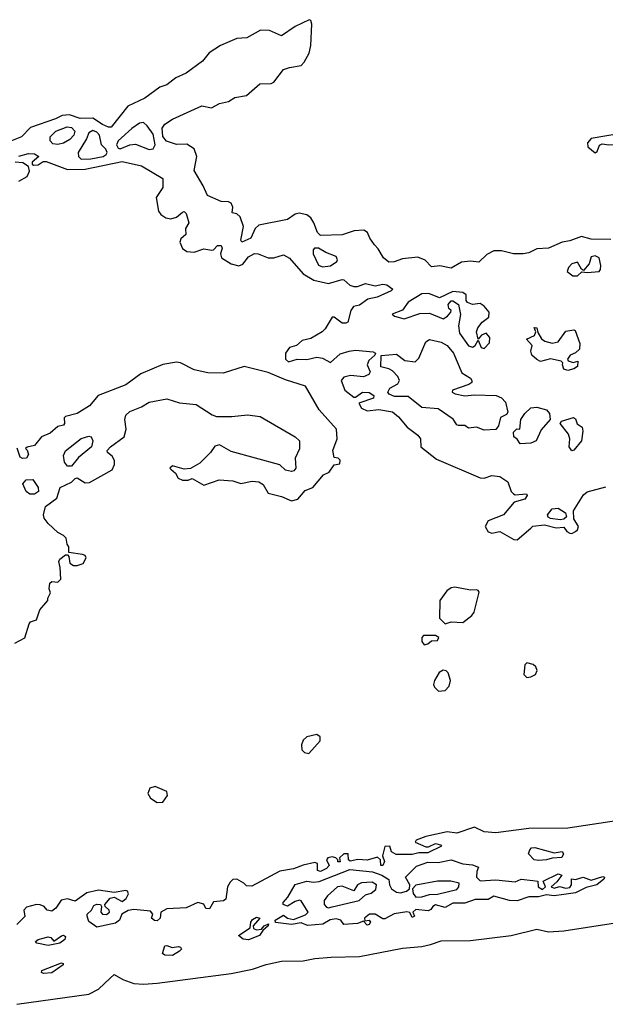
# Model space of a CAD drawing. Extents: x 2923744 to 3052146, y 543855 to 918667.
# Tile 4 of 50: x 3017139 to 3020147, y 557562 to 562617. Entities that reach past the tile are written whole.
import ezdxf

# ---------------------------------------------------------------- set-up
doc = ezdxf.new("R2010")
doc.units = 0

msp = doc.modelspace()

# ---------------------------------------------------------------- linework, layer by layer
at = {"layer": '0CON10XD'}
for points in [[(3020175, 561488.8), (3020075, 561490.7), (3020025, 561503.8), (3019965, 561481.8), (3019925, 561474.5), (3019855, 561443.5), (3019795, 561440), (3019755, 561420.7), (3019725.4, 561415.4), (3019675, 561414.7), (3019615, 561431.2), (3019575, 561431.1), (3019538.6, 561411.4), (3019497.8, 561372.2), (3019455, 561377.3), (3019408.2, 561371.8), (3019355, 561340.9), (3019297, 561353), (3019255, 561349.2), (3019222.7, 561382.7), (3019185, 561398.8), (3019105, 561389.3), (3019063.4, 561373.4), (3019035, 561372.3), (3019008.1, 561395), (3018981.4, 561441.4), (3018962, 561462), (3018937.3, 561495), (3018925.6, 561525.5), (3018906.9, 561536.9), (3018856.8, 561533.2), (3018795, 561512.8), (3018685, 561508.5), (3018668.5, 561525), (3018650.9, 561575), (3018635, 561600), (3018614.7, 561614.6), (3018575, 561624.6), (3018555, 561618.8), (3018515, 561591.8), (3018368.2, 561561.8), (3018349.1, 561545), (3018326.7, 561495), (3018280, 561475), (3018276, 561486), (3018289.3, 561555), (3018271.9, 561605), (3018255, 561620.8), (3018230, 561625), (3018234.2, 561655), (3018225.5, 561675.5), (3018211.8, 561681.8), (3018173.6, 561683.6), (3018103.3, 561715), (3018082.5, 561765), (3018035, 561842.5), (3018049, 561915), (3018035, 561954.2), (3017997.9, 561977.9), (3017945, 561976.5), (3017893.1, 561993.1), (3017875, 562017.3), (3017870.4, 562059.6), (3017885, 562080.2), (3017925, 562106.8), (3018075, 562174.6), (3018125, 562165.2), (3018165, 562187.3), (3018212, 562198), (3018245, 562218.2), (3018305, 562228.4), (3018372.3, 562287.7), (3018430.3, 562289.7), (3018444, 562296), (3018495, 562361.4), (3018525, 562372.2), (3018585, 562381.3), (3018601.4, 562398.6), (3018626, 562445), (3018635.5, 562485), (3018640, 562595), (3018635, 562613.8), (3018627.1, 562617.1), (3018555, 562582.3), (3018485, 562533.8), (3018422, 562562), (3018376.2, 562563.8), (3018306.4, 562523.6), (3018255, 562520.7), (3018171.2, 562485), (3018112.7, 562447.3), (3018077.9, 562405), (3017995, 562341.8), (3017942, 562318), (3017895, 562283.1), (3017859.7, 562270.3), (3017782.9, 562215), (3017695, 562173.4), (3017610, 562065), (3017595, 562065.5), (3017565, 562079.5), (3017515, 562111), (3017450.7, 562110.7), (3017395, 562129.4), (3017357.5, 562125), (3017322.5, 562107.5), (3017195.7, 562064.3), (3017148.5, 562015), (3017088.7, 561991.4)], [(3017805, 561950.8), (3017825, 561953.6), (3017834.8, 561975.2), (3017825, 562028.8), (3017795, 562073.1), (3017775, 562088.9), (3017755, 562085.5), (3017715, 562058.6), (3017644.6, 561995), (3017636.2, 561975), (3017645, 561957.8), (3017654.8, 561954.8), (3017705.4, 561974.6), (3017735, 561978.8), (3017805, 561950.8)], [(3017335, 561976.6), (3017310.3, 561980.3), (3017295.3, 561995), (3017296.3, 562015), (3017325.2, 562044.8), (3017383.3, 562066.7), (3017405, 562063.4), (3017422.2, 562045), (3017417.6, 562025), (3017397.6, 562002.4), (3017365, 561983.6), (3017335, 561976.6)], [(3017455, 561900.7), (3017505, 561902.9), (3017568.2, 561915), (3017584.4, 561925), (3017588.6, 561935), (3017582.2, 561952.2), (3017560.2, 561975), (3017549, 562025), (3017535, 562040.6), (3017515, 562047.5), (3017493.9, 562036.1), (3017483.1, 562005), (3017440.3, 561935), (3017442.2, 561915), (3017455, 561900.7)], [(3020095, 561933.3), (3020105, 561940), (3020117.7, 561972.3), (3020130.8, 561979.2), (3020165.9, 561974.1), (3020205, 561977.1), (3020265, 561967.7), (3020310, 561985), (3020338.3, 562011.7), (3020395.6, 562014.4), (3020402.5, 562025), (3020372.3, 562037.7), (3020335, 562036), (3020305, 562025.8), (3020225, 562032.7), (3020075, 562007.1), (3020056.7, 561985), (3020057.5, 561965), (3020095, 561933.3)], [(3017135, 561917.1), (3017185, 561930.4), (3017215, 561927.8), (3017237.5, 561915), (3017204, 561885), (3017203.8, 561875), (3017210.9, 561870.9), (3017235, 561872.7), (3017260.3, 561889.6), (3017275, 561890), (3017385, 561848.9), (3017475, 561850), (3017665, 561889.2), (3017765, 561867.7), (3017875, 561801.2), (3017874.6, 561755), (3017840.8, 561705), (3017852.9, 561635), (3017865, 561617.5)], [(3017135, 561787.4), (3017178.6, 561811.4), (3017189.1, 561839.1), (3017183.8, 561863.8), (3017155, 561881.5), (3017116.2, 561885)], [(3017865, 561617.5), (3017889.9, 561599.9), (3017915, 561594.2), (3017945, 561604.2), (3017975, 561629.5), (3017985, 561632.2), (3017995, 561621.9), (3018008.7, 561575), (3017991.1, 561545), (3017992.9, 561515), (3017967.3, 561492.7), (3017962.7, 561475), (3017975, 561443.1), (3017997.6, 561427.6), (3018035, 561422.9), (3018085, 561440), (3018125.8, 561434.2), (3018135, 561436.2), (3018155, 561458), (3018175, 561458), (3018180, 561445), (3018170, 561415), (3018175.8, 561395), (3018225, 561363.3), (3018265, 561353.8), (3018285, 561362.3), (3018315, 561399.1), (3018345, 561416.8), (3018365, 561414.6), (3018416.1, 561393.9), (3018445, 561393.8), (3018495, 561409.2), (3018525, 561393.3), (3018595, 561312.9), (3018650.2, 561280.2), (3018725, 561263.3), (3018795, 561283.9), (3018805, 561281.8), (3018834.5, 561254.5), (3018855, 561247.3), (3018875, 561248), (3018915, 561262.5), (3018965, 561250.6), (3019005, 561258.6), (3019025, 561255.8), (3019055.6, 561234.4), (3019046.7, 561225), (3018975, 561193.3), (3018927.6, 561182.4), (3018885, 561150.8), (3018853.8, 561145), (3018840, 561125), (3018825.5, 561065), (3018815, 561059.2), (3018795, 561060), (3018755, 561090), (3018745, 561090), (3018709.3, 561030.7), (3018693.1, 561015), (3018635, 560980.7), (3018590.6, 560969.4), (3018561.4, 560945), (3018525, 560934), (3018504.6, 560904.6), (3018504.5, 560874.5), (3018520.7, 560860.7), (3018565.4, 560874.6), (3018615, 560873.1), (3018665, 560883.9), (3018695, 560879.6), (3018735, 560856.7), (3018785, 560902.3), (3018831.2, 560915), (3018865, 560920), (3018955, 560911.4), (3018966.7, 560905), (3018964, 560895), (3018933, 560867), (3018924.4, 560845), (3018939.3, 560809.3), (3018933.3, 560795), (3018905, 560784.2), (3018839.1, 560790.9), (3018805, 560781.2), (3018791.2, 560765), (3018810, 560715), (3018855, 560680), (3018865, 560680), (3018900, 560705), (3018935, 560703.8), (3018958.3, 560688.3), (3018956.7, 560675), (3018881.7, 560648.3), (3018895, 560622.5), (3018925, 560610), (3018983.9, 560616.1), (3019055, 560604.2), (3019085, 560579.2), (3019128.8, 560525), (3019185, 560483.8), (3019197.5, 560465), (3019200, 560425), (3019280.6, 560360.6), (3019505, 560265.7), (3019525, 560264.3), (3019565, 560276.5), (3019605, 560272.5), (3019647.5, 560245), (3019663.8, 560195), (3019675, 560183.3), (3019685, 560178.8), (3019743.3, 560183.3), (3019746.7, 560175), (3019733.3, 560155), (3019678.9, 560141.1), (3019625, 560075.8), (3019545, 560044.2), (3019530.4, 560015), (3019545, 559987.9), (3019565, 559981.2), (3019605, 559990.4), (3019678.3, 559948.3), (3019695, 559947.5), (3019764, 560006), (3019775, 560017.5), (3019835, 560023.8), (3019895, 560008), (3019935, 560012.5), (3019950.5, 559990.5), (3019965, 559982), (3019975, 559980), (3019995, 559989.2), (3020005, 559998.8), (3020008.9, 560015), (3019985.8, 560055), (3019984, 560095), (3020035, 560178.8), (3020055, 560193.8), (3020150.7, 560219.3)], [(3018695, 561347.6), (3018735, 561353.6), (3018768, 561375), (3018771.3, 561385), (3018765, 561401.3), (3018712.1, 561422.1), (3018675, 561444.6), (3018653.6, 561445), (3018646.9, 561435), (3018647.1, 561415), (3018675, 561357.2), (3018695, 561347.6)], [(3019981.4, 561301.4), (3020005, 561302.3), (3020026.7, 561323.3), (3020055, 561319.4), (3020115.4, 561324.6), (3020123.1, 561335), (3020124.7, 561355), (3020115.3, 561395.3), (3020095, 561405.3), (3020075, 561398.9), (3020065, 561363.1), (3020035, 561330), (3020025, 561336.2), (3020005, 561371.8), (3019975, 561363.4), (3019958.8, 561345), (3019952, 561325), (3019981.4, 561301.4)], [(3019525, 560928.5), (3019552.1, 560957.9), (3019553.8, 560985), (3019535, 561007.9), (3019511.9, 560998.1), (3019495, 560977.5), (3019486.6, 561015), (3019493.3, 561035), (3019515, 561064.5), (3019549.8, 561090.2), (3019551.6, 561115), (3019525, 561146.6), (3019505, 561160), (3019465, 561155.9), (3019440, 561165), (3019432, 561175), (3019432.5, 561205), (3019415, 561217), (3019365, 561221.8), (3019295, 561188.7), (3019241.5, 561211.6), (3019205, 561209.6), (3019135, 561166.6), (3019105, 561125.9), (3019053.1, 561105), (3019064.7, 561094.6), (3019115, 561081.4), (3019195, 561108.9), (3019245, 561110.8), (3019315, 561080.9), (3019336.9, 561095), (3019353.3, 561115), (3019355.8, 561125), (3019342.9, 561135), (3019340.8, 561155), (3019355, 561174.5), (3019365, 561174.5), (3019392.5, 561155), (3019404.2, 561104.2), (3019393.8, 561046.2), (3019398, 561008), (3019445, 560943.3), (3019465, 560936.1), (3019478.5, 560945), (3019495, 560972.5), (3019510, 560935), (3019525, 560928.5)], [(3019955, 560816.2), (3019935, 560823.3), (3019927.5, 560845), (3019930, 560855), (3019920, 560865), (3019865, 560875.5), (3019815, 560863.1), (3019795, 560871.9), (3019770, 560895), (3019764.5, 560915), (3019772.5, 560945), (3019742.7, 560977.3), (3019783.5, 560996.5), (3019790, 561015), (3019782.3, 561037.7), (3019795.5, 561035.5), (3019800.5, 561010.5), (3019819.6, 560979.6), (3019837.3, 560967.3), (3019875, 560956.7), (3019905.8, 560964.2), (3019945, 561018), (3019985, 561025.7), (3019992, 561022), (3020016.4, 560955), (3020015.6, 560925), (3019995, 560906.2), (3019966.2, 560895), (3019953.3, 560875), (3019956.7, 560866.7), (3019983, 560857), (3020006.7, 560865), (3020005, 560837.5), (3019985, 560824.2), (3019955, 560816.2)], [(3019525, 560509.5), (3019485, 560524.5), (3019445, 560520), (3019425, 560533.8), (3019393.8, 560533.8), (3019385, 560537.5), (3019365.6, 560565.6), (3019289.5, 560619.5), (3019205, 560625.8), (3019135, 560682.9), (3019065, 560683.1), (3019038, 560695), (3019030, 560705), (3019040, 560725), (3019082.2, 560747.8), (3019090, 560765), (3019082, 560785), (3019055, 560814.3), (3019035, 560825.6), (3018993.8, 560835), (3018996.4, 560893.6), (3019075, 560900.4), (3019117.2, 560867.2), (3019170, 560860), (3019190, 560880), (3019225, 560963.8), (3019245, 560975.7), (3019305, 560961.5), (3019335.6, 560945), (3019367.8, 560905), (3019410, 560805), (3019455, 560776.7), (3019462.5, 560765), (3019462.5, 560755), (3019445.9, 560744.1), (3019362.5, 560715), (3019360, 560705), (3019377, 560697), (3019425, 560686.2), (3019475, 560692), (3019587.3, 560687.3), (3019615, 560676.2), (3019635, 560653.3), (3019647.1, 560602.9), (3019639.4, 560590.6), (3019608.8, 560575), (3019598.3, 560531.7), (3019585, 560514.2), (3019525, 560509.5)], [(3017115, 559416.2), (3017165.7, 559444.3), (3017188, 559515), (3017194.5, 559525.5), (3017225, 559536.7), (3017242.9, 559587.1), (3017283.8, 559635), (3017283.3, 559646.7), (3017297.5, 559675), (3017290, 559695), (3017293.8, 559725), (3017305, 559732.5), (3017335, 559730), (3017350, 559745), (3017347.5, 559805), (3017340, 559835), (3017345, 559847.5), (3017375, 559870), (3017385, 559870), (3017391.7, 559861.7), (3017397.5, 559827.5), (3017415, 559815.8), (3017435, 559815.6), (3017465, 559826), (3017481.2, 559855), (3017475.7, 559865.7), (3017462.3, 559872.3), (3017391.7, 559881.7), (3017391.7, 559911.7), (3017383.3, 559925), (3017378.8, 559955), (3017365, 559970), (3017335, 559984.2), (3017285, 560030.8), (3017265, 560058), (3017261.2, 560075), (3017272, 560118), (3017330, 560160), (3017346.7, 560215), (3017405, 560242.7), (3017425, 560262.5), (3017435, 560265.5), (3017475, 560240.4), (3017497.9, 560242.1), (3017614.4, 560305.5), (3017626.6, 560333.4), (3017626.9, 560355), (3017615, 560376), (3017590.8, 560395), (3017589.4, 560405), (3017605.8, 560425), (3017676.5, 560475), (3017685.5, 560515), (3017680.3, 560565), (3017685, 560586.7), (3017705, 560606.2), (3017765, 560630.3), (3017805, 560653.8), (3017895, 560671.3), (3017959.5, 560649.5), (3018045, 560641.5), (3018128.4, 560588.4), (3018150.5, 560580.5), (3018229.4, 560579.4), (3018309.2, 560589.2), (3018375, 560579.6), (3018555, 560476.5), (3018576.7, 560455), (3018576.5, 560413.5), (3018554.2, 560365.8), (3018557.1, 560315), (3018548.2, 560301.8), (3018535, 560297.1), (3018505, 560304), (3018475, 560332.5), (3018225, 560399.6), (3018165, 560434.3), (3018142.4, 560427.6), (3018120, 560395), (3018065, 560340), (3018017, 560313), (3017985, 560310), (3017925, 560327.5), (3017910, 560315), (3017915, 560310), (3017939.3, 560289.3), (3017953.6, 560263.6), (3017975, 560252.5), (3018005, 560253.3), (3018025, 560262.5), (3018085, 560227.5), (3018164.2, 560255.8), (3018235, 560249.2), (3018275, 560236.7), (3018332.7, 560247.3), (3018367.5, 560245), (3018390.3, 560230.4), (3018415, 560186.7), (3018485, 560170), (3018535, 560147.1), (3018567.5, 560155), (3018605, 560200), (3018645, 560216), (3018699.4, 560280.6), (3018728.8, 560295), (3018755, 560332.5), (3018783, 560337), (3018786.1, 560356.1), (3018775, 560366.7), (3018755, 560370), (3018747.1, 560405), (3018770, 560465), (3018766, 560515), (3018677.5, 560615), (3018606.7, 560735), (3018505, 560767.5), (3018415, 560806.4), (3018292.6, 560837.4), (3018185, 560802.9), (3018105, 560804.7), (3018035, 560819.2), (3017965.4, 560855.4), (3017945, 560858.5), (3017875, 560847.5), (3017761.3, 560798.7), (3017685, 560741.8), (3017542.3, 560687.7), (3017497.2, 560635), (3017435, 560596), (3017375, 560580.8), (3017367.3, 560572.7), (3017369.4, 560545), (3017363.8, 560535), (3017335, 560529.2), (3017295.6, 560495), (3017252, 560475), (3017215, 560432), (3017177, 560423), (3017170, 560415), (3017178, 560408), (3017184.4, 560385), (3017175, 560366.9), (3017153.8, 560363.8), (3017141.7, 560371.7), (3017126.7, 560416.7)], [(3019709.3, 560439.3), (3019693.9, 560463.9), (3019677.5, 560475), (3019675, 560500), (3019693, 560517), (3019707.5, 560515), (3019713.3, 560565), (3019733.3, 560595), (3019765, 560624), (3019795, 560627.5), (3019845, 560613.8), (3019860.8, 560595), (3019864, 560565), (3019817.7, 560512.3), (3019791.4, 560455), (3019765, 560443.3), (3019709.3, 560439.3)], [(3019975, 560404.2), (3019962.5, 560425), (3019964.4, 560465), (3019958.7, 560488.7), (3019916.2, 560545), (3019923.2, 560556.8), (3019984.1, 560574.1), (3019995, 560568.8), (3020003.1, 560543.1), (3020029.2, 560525), (3020032.5, 560505), (3020025.5, 560455), (3019985, 560407.5), (3019975, 560404.2)], [(3017405, 560324.5), (3017385, 560325.6), (3017369.4, 560345), (3017365, 560380), (3017375, 560404.2), (3017455, 560467.5), (3017495, 560479.2), (3017506.5, 560476.5), (3017514.5, 560455), (3017508.2, 560425), (3017440.9, 560369.1), (3017405, 560324.5)], [(3017215, 560181.8), (3017192.1, 560182.1), (3017173.1, 560195), (3017156, 560235), (3017172.9, 560255), (3017206.6, 560256.6), (3017234.4, 560215), (3017235.4, 560194.6), (3017215, 560181.8)], [(3019915, 560048.8), (3019865.9, 560055.9), (3019853.9, 560063.9), (3019851.2, 560075), (3019874.7, 560105.4), (3019905, 560110), (3019943.3, 560085), (3019947.5, 560065), (3019935, 560052.5), (3019915, 560048.8)], [(3019325, 559516.2), (3019356.1, 559526.1), (3019415, 559522), (3019461.7, 559558.3), (3019473.3, 559575), (3019498.6, 559678.6), (3019495, 559687.5), (3019485, 559690.8), (3019455, 559688.9), (3019375, 559704.3), (3019355, 559700), (3019333.3, 559685), (3019297.5, 559635), (3019295.7, 559545), (3019325, 559516.2)], [(3019217.5, 559407.5), (3019235, 559413.3), (3019255, 559428.8), (3019285, 559430), (3019292.5, 559445), (3019275, 559456.2), (3019213.6, 559456.4), (3019204.2, 559445), (3019205.8, 559425.8), (3019217.5, 559407.5)], [(3019745, 559239.4), (3019765, 559243.6), (3019789.2, 559255), (3019796.8, 559276.8), (3019790, 559295), (3019777.2, 559307.2), (3019745, 559315.7), (3019734.4, 559305), (3019728.1, 559255), (3019745, 559239.4)], [(3019290.3, 559170.3), (3019325, 559174.3), (3019345.6, 559195), (3019351.5, 559225), (3019340, 559265), (3019330, 559275), (3019315, 559278.6), (3019294.6, 559265.4), (3019269.4, 559225), (3019265.5, 559205), (3019270.3, 559190.3), (3019290.3, 559170.3)], [(3018625, 558850.9), (3018683.1, 558915), (3018682.9, 558935), (3018665, 558948.1), (3018614.6, 558935.4), (3018595, 558918.8), (3018586.9, 558895), (3018589.4, 558869.4), (3018602, 558855), (3018625, 558850.9)], [(3017845, 558598), (3017875, 558600.9), (3017898, 558635), (3017894.5, 558655), (3017835, 558681.2), (3017808.2, 558671.8), (3017797.6, 558645), (3017811, 558621), (3017845, 558598)], [(3020205, 558503.9), (3019955, 558467.5), (3019755, 558464.7), (3019585, 558442.7), (3019525, 558448.1), (3019475, 558472.7), (3019385, 558441.4), (3019335, 558448.2), (3019225, 558423.3), (3019176.7, 558405), (3019170, 558395), (3019225, 558371.5), (3019239.1, 558370.9), (3019275, 558388.2), (3019301.7, 558381.7), (3019305.7, 558374.3), (3019235, 558340.5), (3019189.1, 558340.9), (3019155, 558331.6), (3019072.3, 558332.3), (3019050, 558345), (3019040, 558375), (3019015, 558372.5), (3019002.5, 558325), (3019014, 558295), (3019005.4, 558274.6), (3018994, 558275), (3018991.9, 558305), (3018977.6, 558317.6), (3018925, 558302.9), (3018876.4, 558306.4), (3018837, 558297), (3018827.5, 558305), (3018826.2, 558335), (3018805, 558335.5), (3018782.5, 558315), (3018785, 558293.3), (3018774, 558294), (3018773.3, 558305), (3018763.3, 558315), (3018745, 558319.2), (3018722.5, 558315), (3018715.6, 558305), (3018728.6, 558275), (3018715, 558259.5), (3018685, 558244.5), (3018669.4, 558249.4), (3018668.6, 558285), (3018655, 558290), (3018595, 558277.1), (3018545, 558258.2), (3018475, 558246.7), (3018331.7, 558168.3), (3018305, 558170), (3018290.8, 558185), (3018255, 558204.6), (3018235, 558203.6), (3018220.1, 558189.9), (3018207.5, 558165), (3018197.8, 558102.2), (3018185.5, 558094.5), (3018135, 558089.1), (3018115, 558052.5), (3018095, 558053.6), (3018085.8, 558075.8), (3018054.2, 558085.8), (3017995, 558058.5), (3017895, 558051.8), (3017864.3, 558035), (3017861.4, 558005), (3017845, 557990.8), (3017832.1, 557992.1), (3017816.7, 558005), (3017824, 558025), (3017810.9, 558040.9), (3017725, 558048.5), (3017696.3, 558043.7), (3017663.8, 558025), (3017652, 557995), (3017631.8, 557978.2), (3017535, 557959.1), (3017495, 557988), (3017485.6, 558015), (3017485.7, 558025), (3017508.1, 558045), (3017520.9, 558069.1), (3017535, 558076.7), (3017554.3, 558074.3), (3017560, 558065), (3017556.5, 558035), (3017565.4, 558025.4), (3017585, 558022.9), (3017600.4, 558035), (3017599.6, 558045), (3017579.2, 558065), (3017577.1, 558075), (3017603.4, 558106.6), (3017625, 558113.3), (3017665, 558090.4), (3017686.7, 558105), (3017698.8, 558128.8), (3017693, 558143), (3017685, 558146.7), (3017625, 558136.9), (3017545, 558148.2), (3017484.5, 558135.5), (3017425, 558092.5), (3017384.5, 558104.5), (3017353.1, 558096.9), (3017325, 558056.2), (3017305, 558040.8), (3017280, 558045), (3017264.3, 558064.3), (3017245, 558072.9), (3017225, 558074.3), (3017175, 558061.4), (3017161.4, 558045), (3017166.5, 558013.5), (3017125, 557972.2)], [(3019805, 558300), (3019781.9, 558305), (3019752.5, 558335), (3019759.2, 558355), (3019768.8, 558365), (3019785, 558367.8), (3019885, 558339.5), (3019925, 558347.5), (3019932, 558335), (3019924, 558316), (3019875, 558313.5), (3019845, 558304.7), (3019805, 558300)], [(3018617.5, 557967.5), (3018585, 557980), (3018535, 557972.2), (3018452.6, 557982.6), (3018451.2, 557995), (3018495, 558020), (3018515, 558004), (3018545, 557997.5), (3018608.1, 558021.9), (3018620.8, 558035), (3018585, 558094.2), (3018577.1, 558097.1), (3018555, 558090.9), (3018515, 558065.8), (3018492.5, 558075), (3018493.1, 558085), (3018517.3, 558112.7), (3018555, 558176.9), (3018615, 558194.5), (3018648.8, 558188.8), (3018677, 558193), (3018835.3, 558254.7), (3018952, 558242), (3019000, 558225), (3019035, 558202.5), (3019038.8, 558175), (3019049.2, 558155), (3019075, 558137.7), (3019095.3, 558135.3), (3019126.7, 558143.2), (3019141.4, 558155), (3019143.3, 558175), (3019121.4, 558215), (3019178.1, 558271.9), (3019235, 558292.9), (3019289.1, 558290.9), (3019355, 558304.5), (3019415, 558283.8), (3019465, 558277.9), (3019495.7, 558265.7), (3019486.9, 558245), (3019485.8, 558215.8), (3019505, 558196), (3019585, 558200.9), (3019685, 558191.9), (3019715.9, 558204.1), (3019775, 558198.6), (3019800, 558195), (3019802, 558165), (3019825, 558152.5), (3019840, 558165), (3019827.5, 558195), (3019905, 558232.5), (3019923.3, 558225), (3019898.8, 558191.2), (3019870, 558165), (3019885, 558159.2), (3019911.9, 558168.1), (3019945, 558158.6), (3019965, 558161.4), (3019973.1, 558175), (3019973, 558207), (3019995, 558202.9), (3020034.2, 558215.8), (3020075, 558199.4), (3020135, 558219.2), (3020143.3, 558215), (3020140, 558205), (3020103.3, 558175), (3020048.3, 558161.7), (3019995, 558134.5), (3019934.4, 558125.5), (3019885, 558119.6), (3019845, 558123.9), (3019805, 558114), (3019755, 558114.2), (3019695, 558093), (3019656.1, 558096.1), (3019575, 558117.7), (3019545, 558100.8), (3019478.9, 558101.1), (3019425, 558081.8), (3019365, 558082.1), (3019325, 558059.4), (3019275, 558072.5), (3019261.4, 558065), (3019251.3, 558048.7), (3019237, 558043), (3019175, 558050), (3019158.8, 558035), (3019167.5, 558015), (3019155, 558008.8), (3019143.2, 558033.2), (3019127.5, 558037.5), (3019062.6, 558027.4), (3019015, 558001.8), (3019005, 558001.5), (3018965, 558024.6), (3018935.6, 558024.4), (3018910, 558005), (3018911.7, 557991.7), (3018935, 557993.8), (3018940.8, 557985), (3018935, 557972.5), (3018925, 557968), (3018905, 557990), (3018875, 557977.5), (3018805, 557972.5), (3018789.2, 557995), (3018765, 558000.5), (3018734.3, 557995.7), (3018696.2, 557973.8), (3018617.5, 557967.5)], [(3018725, 558057.3), (3018745, 558063.1), (3018883.8, 558095), (3018915, 558124), (3018945, 558133.8), (3018968.6, 558151.4), (3018971.4, 558175), (3018950.2, 558190.2), (3018895, 558186.7), (3018874.4, 558175.6), (3018855, 558145.7), (3018795, 558169.2), (3018772.2, 558165), (3018720, 558120), (3018703.6, 558095), (3018703.8, 558075), (3018715, 558061.5), (3018725, 558057.3)], [(3019175, 558112.9), (3019205, 558114.5), (3019245, 558126.4), (3019285, 558127.1), (3019385, 558152.5), (3019395.6, 558165), (3019397.5, 558185), (3019353.9, 558193.9), (3019284.6, 558194.6), (3019175, 558173.3), (3019156.9, 558155), (3019161.2, 558131.2), (3019175, 558112.9)], [(3017125, 557562.5), (3017494.7, 557615.3), (3017545, 557640.8), (3017603.6, 557696.4), (3017625, 557715.5), (3017669.6, 557689.6), (3017725, 557669.4), (3017775.3, 557665.3), (3017845, 557670.6), (3018225, 557721.2), (3018335, 557743), (3018405, 557767.1), (3018485, 557783.9), (3018595, 557785.2), (3018655, 557798.4), (3018740, 557805), (3018885, 557808.2), (3019105, 557850.9), (3019205, 557859.2), (3019249.9, 557870.1), (3019305, 557888.7), (3019455, 557890), (3019664.2, 557915.8), (3019795, 557947.5), (3019855, 557935.4), (3019935, 557939.4), (3020321.1, 557998.9)], [(3018315, 557892.9), (3018286.5, 557896.5), (3018263.3, 557915), (3018323.8, 557955), (3018327.1, 557985), (3018335, 557998.5), (3018355, 558009.5), (3018373.3, 558005), (3018338, 557965), (3018341.1, 557951.1), (3018355, 557944.2), (3018381.7, 557948.3), (3018395, 557966.2), (3018417.5, 557975), (3018416, 557965), (3018388.8, 557941.2), (3018371.2, 557915), (3018315, 557892.9)], [(3017285, 557864.3), (3017226.7, 557876.7), (3017220, 557885), (3017233.8, 557895), (3017285, 557909.4), (3017298.8, 557905), (3017315, 557886.7), (3017355, 557914.4), (3017365, 557916.7), (3017375, 557910), (3017371.1, 557895), (3017345, 557877.1), (3017285, 557864.3)], [(3017925, 557813.8), (3017884.7, 557814.7), (3017873, 557823), (3017885, 557862), (3017895, 557864.2), (3017923.4, 557853.4), (3017955, 557858.9), (3017966.2, 557855), (3017970, 557845), (3017960.8, 557835), (3017925, 557813.8)], [(3017260.9, 557720.9), (3017252, 557725), (3017253.2, 557736.8), (3017354.4, 557775.6), (3017362.5, 557772.5), (3017363.3, 557765), (3017305, 557724.7), (3017260.9, 557720.9)]]:
    msp.add_lwpolyline(points, dxfattribs=at)

doc.saveas('drawing.dxf')
